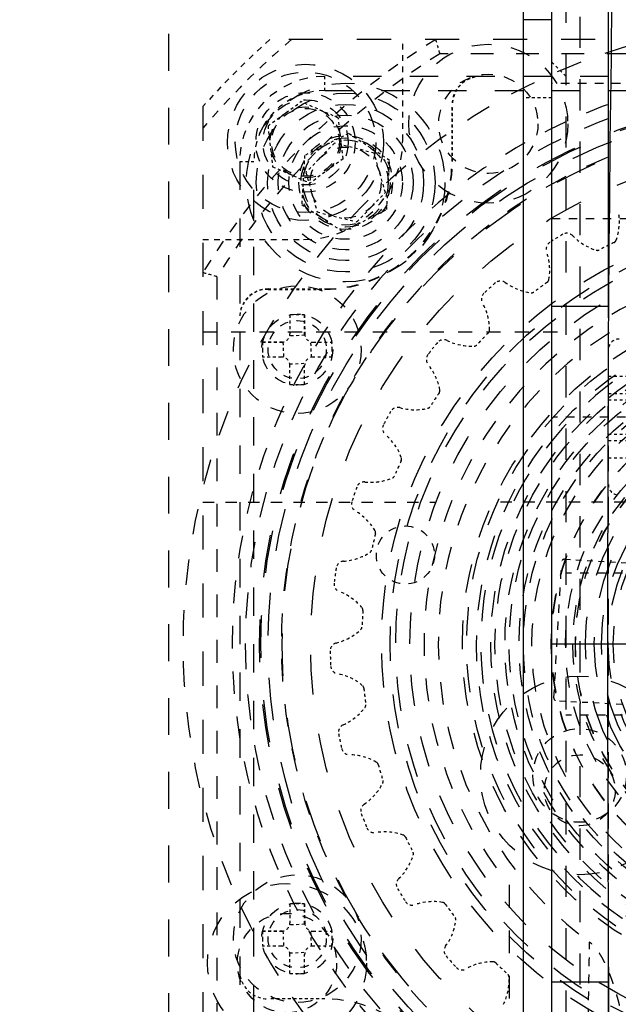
# Model space of a CAD drawing. Header units: millimetres. Extents: x 14186 to 17588, y 1400 to 3805.
# Tile 70 of 256: x 16277 to 16298, y 2707 to 2742. Entities that reach past the tile are written whole.
import ezdxf

# ---------------------------------------------------------------- set-up
doc = ezdxf.new("R2010")
doc.units = ezdxf.units.MM
doc.linetypes.add('HIDDEN', pattern=[0.2, 0.1, -0.1])
for name, color, linetype in [('DEFAULT_2', 8, 'HIDDEN'), ('INTFCLR_113701_10', 7, 'Continuous'), ('INTFCLR_113701_2_1', 7, 'Continuous'), ('INTFCLR_159558', 7, 'Continuous'), ('INTFCLR_357034', 7, 'Continuous')]:
    doc.layers.add(name, color=color, linetype=linetype)
doc.layers.add('dim', color=82, linetype='Continuous', lineweight=9)
doc.styles.get("Standard").update_dxf_attribs({"font": 'arial.ttf'})
doc.dimstyles.new('ISO-25', dxfattribs={"dimtxt": 2.5, "dimasz": 2.5, "dimexe": 1.25, "dimexo": 0.625, "dimtad": 1, "dimtxsty": 'Standard', "dimcen": 2.5, "dimadec": 0, "dimazin": 0, "dimtfac": 1, "dimtmove": 0, "dimatfit": 3, "dimfxl": 1, "dimarcsym": 0})

# ---------------------------------------------------------------- blocks, each defined once
blk = doc.blocks.new('*D27')
at = {"layer": 'Defpoints', "color": 0, "transparency": 16777216}
for p in [(17053.851, 3119.687), (16297.825, 2320.672)]:
    blk.add_point(p, dxfattribs=at)
at = {"layer": 'dim', "color": 0, "linetype": 'Continuous', "lineweight": -2, "transparency": 16777216}
for p, q in [((17253.469, 3330.657), (17070.346, 3137.12)), ((16297.825, 2320.672), (17053.851, 3119.687)), ((16281.33, 2303.239), (16264.835, 2285.806))]:
    blk.add_line(p, q, dxfattribs=at)
at = {"layer": 'dim', "color": 0, "transparency": 16777216}
for points in [[(17067.44, 3139.87), (17073.251, 3134.371), (17053.851, 3119.687)], [(16278.424, 2305.989), (16284.235, 2300.49), (16297.825, 2320.672)]]:
    blk.add_solid(points, dxfattribs=at)
at = {"layer": 'dim', "color": 0, "transparency": 16777216, "insert": (17191.287, 3297.171), "char_height": 30, "attachment_point": 5, "rotation": 46.5835}
blk.add_mtext('∅1100', dxfattribs=at)
blk = doc.blocks.new('*D28')
at = {"layer": 'Defpoints', "color": 0, "transparency": 16777216}
for p in [(17217.995, 2998.669), (16133.681, 2441.691)]:
    blk.add_point(p, dxfattribs=at)
at = {"layer": 'dim', "color": 0, "linetype": 'Continuous', "lineweight": -2, "transparency": 16777216}
for p, q in [((17380.14, 3081.958), (17239.343, 3009.635)), ((16133.681, 2441.691), (17217.995, 2998.669)), ((16112.333, 2430.725), (16090.984, 2419.759))]:
    blk.add_line(p, q, dxfattribs=at)
at = {"layer": 'dim', "color": 0, "transparency": 16777216}
for points in [[(17237.515, 3013.193), (17241.17, 3006.077), (17217.995, 2998.669)], [(16110.505, 2434.283), (16114.16, 2427.167), (16133.681, 2441.691)]]:
    blk.add_solid(points, dxfattribs=at)
at = {"layer": 'dim', "color": 0, "transparency": 16777216, "insert": (17310.293, 3070.985), "char_height": 30, "attachment_point": 5, "rotation": 27.1882}
blk.add_mtext('∅1219', dxfattribs=at)

msp = doc.modelspace()

# ---------------------------------------------------------------- linework, layer by layer
at = {"color": 7, "linetype": 'Continuous'}
for p, q in [((16295.838, 2675.186), (16295.838, 2765.174)), ((16297.838, 2732.088), (16297.838, 2765.174)), ((16294.838, 2695.18), (16294.838, 2745.18)), ((16295.838, 2742.18), (16294.838, 2742.18)), ((16295.838, 2732.088), (16297.838, 2732.088)), ((16297.807, 2720.18), (16295.838, 2720.18)), ((16298.792, 2720.18), (16297.807, 2720.18)), ((16297.838, 2708.271), (16295.838, 2708.271)), ((16297.838, 2675.186), (16297.838, 2708.271))]:
    msp.add_line(p, q, dxfattribs=at)
for centre, radius in [((16675.838, 2720.18), 609.5), ((16675.838, 2720.18), 550), ((16400.838, 2720.18), 275)]:
    msp.add_circle(centre, radius)
for centre, radius, start, end in [((17875.786, 2720.062), 1577.994, 178.718974, 179.563343), ((18670.28, 2720.066), 2372.473, 179.709034, 179.997241), ((18670.283, 2720.294), 2372.476, 180.002759, 180.290828), ((17875.402, 2720.292), 1577.61, 180.436553, 181.28113)]:
    msp.add_arc(centre, radius, start, end, dxfattribs=at)
at = {"layer": 'DEFAULT_2', "color": 8, "linetype": 'HIDDEN', "ltscale": 11}
for p, q in [((16296.338, 2765.174), (16296.338, 2675.186)), ((16296.838, 2675.186), (16296.838, 2765.174))]:
    msp.add_line(p, q, dxfattribs=at)
at = {"layer": 'DEFAULT_2', "color": 8, "linetype": 'HIDDEN', "ltscale": 12}
for p, q in [((16323.773, 2741.48), (16285.902, 2741.48)), ((16283.538, 2739.116), (16283.538, 2701.244))]:
    msp.add_line(p, q, dxfattribs=at)
at = {"layer": 'DEFAULT_2', "color": 8, "linetype": 'HIDDEN', "ltscale": 2}
for p, q in [((16290.588, 2737.93), (16290.588, 2741.48)), ((16283.538, 2734.43), (16287.088, 2734.43)), ((16296.295, 2723.173), (16298.99, 2723.019)), ((16298.705, 2718.027), (16296.009, 2718.181))]:
    msp.add_line(p, q, dxfattribs=at)
at = {"layer": 'DEFAULT_2', "color": 8, "linetype": 'HIDDEN', "ltscale": 8}
for p, q in [((16317.784, 2740.98), (16291.891, 2740.98)), ((16284.038, 2733.126), (16284.038, 2707.233)), ((16294.338, 2711.695), (16294.338, 2690.246))]:
    msp.add_line(p, q, dxfattribs=at)
at = {"layer": 'DEFAULT_2', "color": 8, "linetype": 'HIDDEN', "ltscale": 0.5}
for p, q in [((16295.838, 2740.68), (16296.338, 2740.18)), ((16286.608, 2731.779), (16286.608, 2731.115)), ((16287.128, 2731.779), (16287.13, 2731.06)), ((16287.128, 2731.075), (16287.128, 2731.779)), ((16285.644, 2730.815), (16286.363, 2730.818)), ((16286.348, 2730.815), (16285.644, 2730.815)), ((16287.428, 2730.815), (16288.092, 2730.815)), ((16286.308, 2730.295), (16285.644, 2730.295)), ((16286.608, 2729.331), (16286.608, 2730.046)), ((16288.092, 2730.295), (16287.373, 2730.292)), ((16288.092, 2730.295), (16287.388, 2730.295)), ((16287.128, 2729.331), (16287.128, 2729.995)), ((16286.608, 2711.029), (16286.608, 2710.365)), ((16287.128, 2711.029), (16287.13, 2710.31)), ((16287.128, 2710.325), (16287.128, 2711.029)), ((16285.644, 2710.065), (16286.363, 2710.068)), ((16286.348, 2710.065), (16285.644, 2710.065)), ((16287.428, 2710.065), (16288.092, 2710.065)), ((16286.308, 2709.545), (16285.644, 2709.545)), ((16286.608, 2708.581), (16286.608, 2709.296)), ((16287.128, 2708.581), (16287.128, 2709.245)), ((16288.092, 2709.545), (16287.373, 2709.542)), ((16288.092, 2709.545), (16287.388, 2709.545))]:
    msp.add_line(p, q, dxfattribs=at)
at = {"layer": 'DEFAULT_2', "color": 8, "linetype": 'HIDDEN', "ltscale": 0.4}
for p, q in [((16287.838, 2739.68), (16287.838, 2740.18)), ((16284.838, 2737.18), (16285.338, 2737.18)), ((16286.363, 2730.818), (16286.388, 2730.284)), ((16287.13, 2731.06), (16286.597, 2731.035)), ((16287.373, 2730.292), (16287.348, 2730.826)), ((16286.606, 2730.05), (16287.139, 2730.075)), ((16287.13, 2710.31), (16286.597, 2710.285)), ((16286.363, 2710.068), (16286.388, 2709.534)), ((16287.373, 2709.542), (16287.348, 2710.076)), ((16286.606, 2709.3), (16287.139, 2709.325))]:
    msp.add_line(p, q, dxfattribs=at)
at = {"layer": 'DEFAULT_2', "color": 8, "linetype": 'HIDDEN', "ltscale": 10}
for p, q in [((16321.838, 2740.18), (16287.838, 2740.18)), ((16287.838, 2739.68), (16321.838, 2739.68)), ((16284.838, 2737.18), (16284.838, 2703.18)), ((16285.338, 2703.18), (16285.338, 2737.18))]:
    msp.add_line(p, q, dxfattribs=at)
at = {"layer": 'DEFAULT_2', "color": 8, "linetype": 'HIDDEN', "ltscale": 3}
for p, q in [((16301.863, 2739.93), (16295.838, 2739.93)), ((16295.838, 2735.18), (16301.838, 2735.18)), ((16300.838, 2728.18), (16295.893, 2728.18)), ((16295.915, 2718.286), (16296.189, 2723.079)), ((16301.338, 2722.68), (16296.338, 2722.68)), ((16301.338, 2717.68), (16296.338, 2717.68))]:
    msp.add_line(p, q, dxfattribs=at)
at = {"layer": 'DEFAULT_2', "color": 8, "linetype": 'HIDDEN', "ltscale": 0.7}
msp.add_line((16295.838, 2739.43), (16294.838, 2739.43), dxfattribs=at)
at = {"layer": 'DEFAULT_2', "color": 8, "linetype": 'HIDDEN'}
for p, q in [((16285.837, 2738.434), (16286.998, 2739.292)), ((16288.321, 2738.715), (16286.998, 2739.292)), ((16292.324, 2737.193), (16292.324, 2739.18)), ((16292.338, 2737.18), (16292.338, 2739.18)), ((16288.483, 2737.281), (16288.321, 2738.715)), ((16285.837, 2738.434), (16285.999, 2737)), ((16288.674, 2738.172), (16287.127, 2737.395)), ((16290.122, 2737.221), (16288.674, 2738.172)), ((16288.177, 2737.831), (16287.174, 2736.794)), ((16289.578, 2737.481), (16288.177, 2737.831)), ((16287.127, 2737.395), (16287.027, 2735.666)), ((16289.974, 2736.093), (16289.578, 2737.481)), ((16285.999, 2737), (16287.322, 2736.423)), ((16288.483, 2737.281), (16287.322, 2736.423)), ((16290.022, 2735.492), (16290.122, 2737.221)), ((16287.174, 2736.794), (16287.571, 2735.406)), ((16288.971, 2735.056), (16289.974, 2736.093)), ((16287.027, 2735.666), (16288.474, 2734.714)), ((16287.571, 2735.406), (16288.971, 2735.056)), ((16288.474, 2734.714), (16290.022, 2735.492)), ((16285.838, 2732.693), (16287.824, 2732.693)), ((16285.838, 2732.68), (16287.838, 2732.68)), ((16287.838, 2707.68), (16285.838, 2707.68))]:
    msp.add_line(p, q, dxfattribs=at)
at = {"layer": 'DEFAULT_2', "color": 8, "linetype": 'HIDDEN', "ltscale": 9}
msp.add_line((16297.838, 2708.271), (16297.838, 2732.088), dxfattribs=at)
at = {"layer": 'DEFAULT_2', "color": 8, "linetype": 'HIDDEN', "ltscale": 5}
msp.add_line((16283.538, 2731.18), (16296.177, 2731.18), dxfattribs=at)
at = {"layer": 'DEFAULT_2', "color": 8, "linetype": 'HIDDEN', "ltscale": 0.9}
for p, q in [((16297.838, 2729.618), (16299.138, 2729.618)), ((16297.838, 2729.01), (16299.138, 2729.01)), ((16297.838, 2728.788), (16299.138, 2728.788)), ((16297.838, 2727.572), (16299.138, 2727.572)), ((16297.838, 2727.35), (16299.138, 2727.35)), ((16297.838, 2726.742), (16299.138, 2726.742))]:
    msp.add_line(p, q, dxfattribs=at)
at = {"layer": 'DEFAULT_2', "color": 8, "linetype": 'HIDDEN', "ltscale": 4}
for p, q in [((16283.538, 2725.18), (16291.761, 2725.18)), ((16300.838, 2725.18), (16293.929, 2725.18))]:
    msp.add_line(p, q, dxfattribs=at)
at = {"layer": 'DEFAULT_2', "color": 8, "linetype": 'HIDDEN', "ltscale": 7}
for centre, radius in [((16293.604, 2738.512), 2.8), ((16287.16, 2737.858), 2.75), ((16288.574, 2736.443), 2.75), ((16304.838, 2720.18), 8.167), ((16286.506, 2708.946), 2.8)]:
    msp.add_circle(centre, radius, dxfattribs=at)
at = {"layer": 'DEFAULT_2', "color": 8, "linetype": 'HIDDEN', "ltscale": 6}
for centre, radius in [((16287.16, 2737.858), 2.475), ((16288.574, 2736.443), 2.375)]:
    msp.add_circle(centre, radius, dxfattribs=at)
at = {"layer": 'DEFAULT_2', "color": 8, "linetype": 'HIDDEN', "ltscale": 4}
for centre, radius in [((16293.604, 2738.512), 1.75), ((16287.16, 2737.858), 1.75), ((16287.16, 2737.858), 1.25), ((16287.16, 2737.858), 1.194), ((16288.574, 2736.443), 1.65), ((16288.574, 2736.443), 1.25), ((16286.868, 2730.555), 1.25), ((16296.827, 2715.555), 1.65), ((16296.827, 2715.03), 1.25), ((16286.868, 2709.805), 1.25), ((16286.506, 2708.946), 1.75)]:
    msp.add_circle(centre, radius, dxfattribs=at)
at = {"layer": 'DEFAULT_2', "color": 8, "linetype": 'HIDDEN', "ltscale": 8}
for centre, radius in [((16288.574, 2736.443), 3.5), ((16288.574, 2736.443), 3.15), ((16304.838, 2720.18), 10.5), ((16304.838, 2720.18), 10), ((16304.838, 2720.18), 9.7), ((16296.827, 2715.555), 3.5)]:
    msp.add_circle(centre, radius, dxfattribs=at)
at = {"layer": 'DEFAULT_2', "color": 8, "linetype": 'HIDDEN', "ltscale": 15}
for radius in [19.3, 19.25, 19, 18.5]:
    msp.add_circle((16304.838, 2720.18), radius, dxfattribs=at)
at = {"layer": 'DEFAULT_2', "color": 8, "linetype": 'HIDDEN', "ltscale": 5}
for centre, radius in [((16287.16, 2737.858), 1.5), ((16288.574, 2736.443), 2), ((16288.574, 2736.443), 1.571), ((16288.574, 2736.443), 1.5), ((16286.868, 2730.555), 2.25), ((16286.868, 2709.805), 2.25)]:
    msp.add_circle(centre, radius, dxfattribs=at)
at = {"layer": 'DEFAULT_2', "color": 8, "linetype": 'HIDDEN', "ltscale": 14}
for radius in [17.5, 7.5, 7.25]:
    msp.add_circle((16304.838, 2720.18), radius, dxfattribs=at)
at = {"layer": 'DEFAULT_2', "color": 8, "linetype": 'HIDDEN', "ltscale": 12}
for radius in [15, 14.7, 14.5]:
    msp.add_circle((16304.838, 2720.18), radius, dxfattribs=at)
at = {"layer": 'DEFAULT_2', "color": 8, "linetype": 'HIDDEN', "ltscale": 11}
msp.add_circle((16304.838, 2720.18), 14, dxfattribs=at)
at = {"layer": 'DEFAULT_2', "color": 8, "linetype": 'HIDDEN', "ltscale": 10}
msp.add_circle((16304.838, 2720.18), 12, dxfattribs=at)
at = {"layer": 'DEFAULT_2', "color": 8, "linetype": 'HIDDEN', "ltscale": 3}
for centre in [(16286.868, 2730.555), (16290.681, 2723.318), (16286.868, 2709.805)]:
    msp.add_circle(centre, 1.025, dxfattribs=at)
at = {"layer": 'DEFAULT_2', "color": 8, "linetype": 'HIDDEN', "ltscale": 9}
msp.add_circle((16304.838, 2720.18), 11, dxfattribs=at)
at = {"layer": 'DEFAULT_2', "color": 8, "linetype": 'HIDDEN', "ltscale": 13}
msp.add_circle((16304.838, 2720.18), 6.833, dxfattribs=at)
at = {"layer": 'DEFAULT_2', "color": 8, "linetype": 'HIDDEN', "ltscale": 9}
for radius, start, end in [(22, 87.815, 272.185), (19.8, 32.6534, 120.3466), (19.8, 122.6534, 210.3466), (19.8, 212.6534, 300.3466)]:
    msp.add_arc((16304.838, 2720.18), radius, start, end, dxfattribs=at)
at = {"layer": 'DEFAULT_2', "color": 8, "linetype": 'HIDDEN', "ltscale": 2}
for centre, radius, start, end in [((16304.838, 2720.18), 28.5, 131.6371, 138.3629), ((16287.838, 2737.18), 2.5, 90, 180)]:
    msp.add_arc(centre, radius, start, end, dxfattribs=at)
at = {"layer": 'DEFAULT_2', "color": 8, "linetype": 'HIDDEN', "ltscale": 3}
for centre, radius, start, end in [((16304.838, 2720.18), 28, 130.4728, 139.5272), ((16287.838, 2737.18), 3, 90, 180), ((16287.088, 2737.93), 3.5, 270, 0)]:
    msp.add_arc(centre, radius, start, end, dxfattribs=at)
at = {"layer": 'DEFAULT_2', "color": 8, "linetype": 'HIDDEN', "ltscale": 4}
for centre, radius, start, end in [((16304.838, 2720.18), 25, 121.5701, 148.4299), ((16304.838, 2720.18), 24.5, 121.8991, 148.1009), ((16287.824, 2737.193), 4.5, 270, 360), ((16287.838, 2737.18), 4.5, 270, 360), ((16287.838, 2703.18), 4.5, 0, 90)]:
    msp.add_arc(centre, radius, start, end, dxfattribs=at)
at = {"layer": 'DEFAULT_2', "color": 8, "linetype": 'HIDDEN', "ltscale": 0.4}
for centre, radius, start, end in [((16465.964, 2790.727), 181.042, 195.78465, 195.94916), ((16304.838, 2720.18), 16.81, 120.8068, 122.6439), ((16304.838, 2720.18), 15.7, 115.6789, 117.7717), ((16234.29, 2559.054), 181.042, 74.05084, 74.21535), ((16304.838, 2720.18), 16.81, 130.8068, 132.6439), ((16304.838, 2720.18), 15.7, 125.6789, 127.7703), ((16304.838, 2720.18), 15.7, 135.6786, 137.7706), ((16304.838, 2720.18), 16.81, 140.8068, 142.6439), ((16298.213, 2730.555), 0.375, 90, 180), ((16304.838, 2720.18), 15.7, 145.6789, 147.7717), ((16304.838, 2720.18), 16.81, 150.8068, 152.6439), ((16304.838, 2720.18), 15.7, 155.6789, 157.7717), ((16304.838, 2720.18), 16.81, 160.8068, 162.6439), ((16298.213, 2725.805), 0.375, 180, 270), ((16304.838, 2720.18), 15.7, 165.6789, 167.7717), ((16304.838, 2720.18), 16.81, 170.8068, 172.6439), ((16304.838, 2720.18), 15.7, 175.679, 177.7717), ((16304.838, 2720.18), 16.81, 180.8068, 182.6439), ((16304.838, 2720.18), 15.7, 185.679, 187.7717), ((16304.838, 2720.18), 16.81, 190.8068, 192.6433), ((16304.838, 2720.18), 15.7, 195.679, 197.7717), ((16304.838, 2720.18), 16.81, 200.8068, 202.6439), ((16304.838, 2720.18), 15.7, 205.679, 207.7717), ((16304.838, 2720.18), 16.81, 210.8068, 212.6439), ((16304.838, 2720.18), 15.7, 215.6801, 217.7717), ((16304.838, 2720.18), 16.81, 220.8068, 222.6439), ((16304.838, 2720.18), 15.7, 225.679, 227.7717)]:
    msp.add_arc(centre, radius, start, end, dxfattribs=at)
at = {"layer": 'DEFAULT_2', "color": 8, "linetype": 'HIDDEN', "ltscale": 8}
for radius, start, end in [(20.268, 87.7236, 272.2764), (18.536, 87.6196, 272.3804), (13.5, 321.0576, 218.9424), (13, 306.1145, 233.8877)]:
    msp.add_arc((16304.838, 2720.18), radius, start, end, dxfattribs=at)
at = {"layer": 'DEFAULT_2', "color": 8, "linetype": 'HIDDEN'}
for centre, start, end in [((16293.324, 2739.18), 90, 180), ((16293.338, 2739.18), 90, 180), ((16285.838, 2731.693), 90, 180), ((16285.838, 2731.68), 90, 180), ((16285.838, 2708.68), 180, 270)]:
    msp.add_arc(centre, 1, start, end, dxfattribs=at)
at = {"layer": 'DEFAULT_2', "color": 8, "linetype": 'HIDDEN', "ltscale": 0.7}
for centre, start, end in [((16296.248, 2735.071), 340.5816, 9.301), ((16297.99, 2735.948), 224.1681, 252.8694), ((16293.793, 2733.353), 350.5816, 19.301), ((16295.356, 2734.52), 234.1497, 262.8691), ((16291.673, 2731.235), 0.5816, 29.301), ((16293.01, 2732.655), 244.1497, 272.8691), ((16289.953, 2728.781), 10.5816, 39.301), ((16291.023, 2730.412), 254.1497, 282.8691), ((16288.686, 2726.066), 20.5816, 49.301), ((16289.456, 2727.857), 264.1497, 292.8543), ((16287.909, 2723.172), 30.5816, 59.301), ((16288.357, 2725.07), 274.1497, 302.8691), ((16287.647, 2720.187), 40.5816, 69.301), ((16287.758, 2722.134), 284.1497, 312.8691), ((16287.907, 2717.202), 50.5816, 79.301), ((16287.678, 2719.138), 294.1497, 322.8691), ((16288.681, 2714.307), 60.5961, 89.301), ((16288.12, 2716.174), 304.1497, 332.8691), ((16289.946, 2711.59), 70.5816, 99.301), ((16289.069, 2713.332), 314.1497, 342.8691), ((16291.664, 2709.135), 80.5816, 109.3012), ((16290.498, 2710.698), 324.1497, 352.8691), ((16293.782, 2707.015), 90.5816, 119.301), ((16292.362, 2708.352), 334.1497, 2.8691)]:
    msp.add_arc(centre, 1.975, start, end, dxfattribs=at)
at = {"layer": 'DEFAULT_2', "color": 8, "linetype": 'HIDDEN', "ltscale": 0.3}
for centre, radius, start, end in [((16296.372, 2734.377), 0.28, 44.0199, 120.8068), ((16295.921, 2734.099), 0.28, 122.6438, 199.301), ((16294.035, 2732.692), 0.28, 54.1497, 130.8068), ((16293.64, 2732.339), 0.28, 132.6438, 209.301), ((16286.308, 2731.115), 0.3, 270, 360), ((16287.428, 2731.115), 0.3, 180, 270), ((16292.027, 2730.626), 0.28, 64.1497, 140.8068), ((16291.698, 2730.21), 0.28, 142.6438, 219.301), ((16286.308, 2729.995), 0.3, 0, 90), ((16287.428, 2729.995), 0.3, 90, 180), ((16290.407, 2728.242), 0.28, 74.1497, 150.8068), ((16290.156, 2727.776), 0.28, 152.6438, 229.301), ((16289.227, 2725.614), 0.28, 84.1497, 160.8068), ((16289.06, 2725.111), 0.28, 162.6439, 239.301), ((16288.52, 2722.821), 0.28, 94.1497, 170.8068), ((16288.444, 2722.296), 0.28, 172.6439, 249.301), ((16288.309, 2719.947), 0.28, 104.1497, 180.8068), ((16288.325, 2719.417), 0.28, 182.6439, 259.301), ((16288.601, 2717.081), 0.28, 114.1497, 190.8068), ((16288.709, 2716.562), 0.28, 192.6087, 269.301), ((16289.386, 2714.308), 0.28, 124.1497, 200.8068), ((16289.582, 2713.816), 0.28, 202.6439, 279.301), ((16290.64, 2711.714), 0.28, 134.1497, 210.8068), ((16290.919, 2711.263), 0.28, 212.6439, 289.2998), ((16286.308, 2710.365), 0.3, 270, 360), ((16287.428, 2710.365), 0.3, 180, 270), ((16286.308, 2709.245), 0.3, 0, 90), ((16287.428, 2709.245), 0.3, 90, 180), ((16292.326, 2709.377), 0.28, 144.1497, 220.8068), ((16292.679, 2708.982), 0.28, 222.6439, 299.301)]:
    msp.add_arc(centre, radius, start, end, dxfattribs=at)
at = {"layer": 'DEFAULT_2', "color": 8, "linetype": 'HIDDEN', "ltscale": 0.08}
for centre, start, end in [((16297.969, 2734.464), 295.679, 340.5816), ((16297.452, 2734.204), 252.8724, 297.7717), ((16295.593, 2733.055), 305.679, 350.5816), ((16295.129, 2732.709), 262.8691, 307.9241), ((16293.498, 2731.254), 315.7116, 0.5816), ((16293.101, 2730.832), 272.8691, 317.8898), ((16291.747, 2729.117), 325.679, 10.5816), ((16291.43, 2728.633), 282.8691, 327.7717), ((16290.394, 2726.708), 335.679, 20.5816), ((16290.166, 2726.176), 292.6743, 337.7717), ((16289.48, 2724.1), 345.679, 30.5816), ((16289.347, 2723.537), 302.8691, 347.7717), ((16289.033, 2721.374), 355.679, 40.5816), ((16289, 2720.796), 312.8691, 357.7717), ((16289.066, 2718.611), 5.679, 50.5816), ((16289.133, 2718.037), 322.8691, 7.7717), ((16289.577, 2715.896), 15.6789, 60.7726), ((16289.744, 2715.342), 332.8691, 17.7717), ((16290.553, 2713.312), 25.6789, 70.5816), ((16290.813, 2712.795), 342.8691, 27.7717), ((16291.963, 2710.935), 35.5609, 80.5816), ((16292.309, 2710.471), 352.8691, 37.7717), ((16293.764, 2708.84), 45.6789, 90.5816), ((16294.185, 2708.443), 2.8691, 47.7717)]:
    msp.add_arc(centre, 0.15, start, end, dxfattribs=at)
at = {"layer": 'DEFAULT_2', "color": 8, "linetype": 'HIDDEN', "ltscale": 11}
msp.add_arc((16304.838, 2720.18), 11.5, 93.7393, 273.4333, dxfattribs=at)
at = {"layer": 'DEFAULT_2', "color": 8, "linetype": 'HIDDEN', "ltscale": 0.1}
for centre, start, end in [((16296.289, 2723.073), 86.7253, 176.7253), ((16296.015, 2718.281), 176.7253, 266.7253)]:
    msp.add_arc(centre, 0.1, start, end, dxfattribs=at)
at = {"layer": 'DEFAULT_2', "color": 8, "linetype": 'HIDDEN', "ltscale": 0.4}
for points in [[(16287.128, 2731.779), (16287.041, 2731.781), (16286.868, 2731.783), (16286.694, 2731.781), (16286.608, 2731.779)], [(16286.608, 2729.331), (16286.694, 2729.329), (16286.868, 2729.327), (16287.041, 2729.329), (16287.128, 2729.331)], [(16287.128, 2711.029), (16287.041, 2711.031), (16286.868, 2711.033), (16286.694, 2711.031), (16286.608, 2711.029)], [(16286.608, 2708.581), (16286.694, 2708.579), (16286.868, 2708.577), (16287.041, 2708.579), (16287.128, 2708.581)]]:
    msp.add_open_spline(points, degree=3, dxfattribs=at)
at = {"layer": 'DEFAULT_2', "color": 8, "linetype": 'HIDDEN', "ltscale": 0.2}
for points, knots in [([(16285.644, 2730.815), (16285.643, 2730.793), (16285.642, 2730.707), (16285.641, 2730.62), (16285.641, 2730.555)], [0, 0, 0, 0, 0.249916, 1, 1, 1, 1]), ([(16288.095, 2730.555), (16288.095, 2730.577), (16288.094, 2730.663), (16288.093, 2730.75), (16288.092, 2730.815)], [0, 0, 0, 0, 0.250063, 1, 1, 1, 1]), ([(16285.641, 2730.555), (16285.641, 2730.533), (16285.641, 2730.447), (16285.642, 2730.36), (16285.644, 2730.295)], [0, 0, 0, 0, 0.250063, 1, 1, 1, 1]), ([(16288.092, 2730.295), (16288.092, 2730.317), (16288.094, 2730.403), (16288.095, 2730.49), (16288.095, 2730.555)], [0, 0, 0, 0, 0.249916, 1, 1, 1, 1]), ([(16285.644, 2710.065), (16285.643, 2710.043), (16285.642, 2709.957), (16285.641, 2709.87), (16285.641, 2709.805)], [0, 0, 0, 0, 0.249916, 1, 1, 1, 1]), ([(16288.095, 2709.805), (16288.095, 2709.827), (16288.094, 2709.913), (16288.093, 2710), (16288.092, 2710.065)], [0, 0, 0, 0, 0.250063, 1, 1, 1, 1]), ([(16285.641, 2709.805), (16285.641, 2709.783), (16285.641, 2709.697), (16285.642, 2709.61), (16285.644, 2709.545)], [0, 0, 0, 0, 0.250063, 1, 1, 1, 1]), ([(16288.092, 2709.545), (16288.092, 2709.567), (16288.094, 2709.653), (16288.095, 2709.74), (16288.095, 2709.805)], [0, 0, 0, 0, 0.249916, 1, 1, 1, 1])]:
    msp.add_open_spline(points, degree=3, knots=knots, dxfattribs=at)
at = {"layer": 'DEFAULT_2', "color": 8, "linetype": 'HIDDEN', "ltscale": 3}
msp.add_open_spline([(16297.073, 2702.839), (16297.079, 2703.41), (16297.089, 2704.266), (16297.104, 2705.407), (16297.116, 2706.262), (16297.13, 2707.117), (16297.149, 2708.255), (16297.165, 2709.109), (16297.176, 2709.677)], degree=3, knots=[0, 0, 0, 0, 0.250333, 0.375461, 0.500539, 0.625551, 0.750477, 1, 1, 1, 1], dxfattribs=at)
at = {"layer": 'DEFAULT_2', "color": 8, "linetype": 'HIDDEN', "ltscale": 4}
msp.add_open_spline([(16298.838, 2701.893), (16298.838, 2701.977), (16298.837, 2702.146), (16298.834, 2702.4), (16298.829, 2702.611), (16298.824, 2702.779), (16298.818, 2702.948), (16298.81, 2703.159), (16298.8, 2703.37), (16298.79, 2703.539), (16298.78, 2703.707), (16298.766, 2703.918), (16298.747, 2704.17), (16298.725, 2704.423), (16298.701, 2704.675), (16298.674, 2704.927), (16298.644, 2705.178), (16298.618, 2705.388), (16298.595, 2705.555), (16298.577, 2705.68), (16298.559, 2705.806), (16298.539, 2705.931), (16298.519, 2706.056), (16298.492, 2706.223), (16298.463, 2706.389), (16298.432, 2706.555), (16298.407, 2706.679), (16298.382, 2706.803), (16298.356, 2706.927), (16298.329, 2707.051), (16298.301, 2707.175), (16298.272, 2707.298), (16298.241, 2707.421), (16298.21, 2707.543), (16298.177, 2707.666), (16298.143, 2707.788), (16298.107, 2707.909), (16298.07, 2708.03), (16298.031, 2708.151), (16297.998, 2708.251), (16297.97, 2708.331), (16297.949, 2708.39), (16297.927, 2708.45), (16297.904, 2708.509), (16297.881, 2708.568), (16297.858, 2708.627), (16297.834, 2708.685), (16297.809, 2708.744), (16297.783, 2708.801), (16297.757, 2708.859), (16297.73, 2708.916), (16297.702, 2708.973), (16297.673, 2709.03), (16297.633, 2709.104), (16297.592, 2709.178), (16297.548, 2709.25), (16297.513, 2709.303), (16297.478, 2709.355), (16297.447, 2709.398), (16297.421, 2709.431), (16297.401, 2709.456), (16297.381, 2709.481), (16297.361, 2709.505), (16297.34, 2709.528), (16297.318, 2709.552), (16297.296, 2709.574), (16297.266, 2709.604), (16297.226, 2709.639), (16297.193, 2709.665), (16297.176, 2709.678)], degree=3, knots=[0, 0, 0, 0, 0.031248, 0.062498, 0.093747, 0.109372, 0.124997, 0.156246, 0.187495, 0.203119, 0.218743, 0.249992, 0.281241, 0.31249, 0.343739, 0.374987, 0.406236, 0.437485, 0.453109, 0.468734, 0.484358, 0.499982, 0.515607, 0.531231, 0.56248, 0.578104, 0.593729, 0.609353, 0.624978, 0.640602, 0.656227, 0.671851, 0.687476, 0.7031, 0.718725, 0.734349, 0.749974, 0.765598, 0.781223, 0.796848, 0.80466, 0.812473, 0.820285, 0.828098, 0.83591, 0.843723, 0.851535, 0.859348, 0.867161, 0.874974, 0.882786, 0.890599, 0.898412, 0.906225, 0.921851, 0.929664, 0.937478, 0.945291, 0.953106, 0.957013, 0.96092, 0.964827, 0.968735, 0.972642, 0.97655, 0.980458, 0.984367, 0.992186, 1, 1, 1, 1], dxfattribs=at)
at = {"layer": 'INTFCLR_113701_10', "color": 8, "linetype": 'HIDDEN', "ltscale": 10}
msp.add_circle((16304.838, 2720.18), 12.15, dxfattribs=at)
at = {"layer": 'INTFCLR_113701_10', "color": 8, "linetype": 'HIDDEN', "ltscale": 9}
for radius in [11.65, 11.15]:
    msp.add_circle((16304.838, 2720.18), radius, dxfattribs=at)
at = {"layer": 'INTFCLR_113701_10', "color": 8, "linetype": 'HIDDEN', "ltscale": 8}
for radius in [10.65, 10.15]:
    msp.add_circle((16304.838, 2720.18), radius, dxfattribs=at)
at = {"layer": 'INTFCLR_113701_10', "color": 8, "linetype": 'HIDDEN', "ltscale": 7}
for radius in [9.02, 9.01, 8.51, 8.159]:
    msp.add_circle((16304.838, 2720.18), radius, dxfattribs=at)
at = {"layer": 'INTFCLR_113701_10', "color": 8, "linetype": 'HIDDEN', "ltscale": 15}
msp.add_circle((16304.838, 2720.18), 7.81, dxfattribs=at)
at = {"layer": 'INTFCLR_113701_10', "color": 8, "linetype": 'HIDDEN', "ltscale": 14}
msp.add_circle((16304.838, 2720.18), 7.5, dxfattribs=at)
at = {"layer": 'INTFCLR_113701_10', "color": 8, "linetype": 'HIDDEN', "ltscale": 13}
msp.add_circle((16304.838, 2720.18), 7.01, dxfattribs=at)
at = {"layer": 'INTFCLR_113701_2_1', "color": 8, "linetype": 'HIDDEN', "ltscale": 7}
msp.add_circle((16304.838, 2720.18), 8.25, dxfattribs=at)
at = {"layer": 'INTFCLR_113701_2_1', "color": 8, "linetype": 'HIDDEN', "ltscale": 14}
msp.add_circle((16304.838, 2720.18), 7.5, dxfattribs=at)
at = {"layer": 'INTFCLR_159558', "color": 8, "linetype": 'HIDDEN', "ltscale": 13}
msp.add_line((16282.338, 2670.18), (16282.338, 2770.18), dxfattribs=at)
at = {"layer": 'INTFCLR_159558', "color": 8, "linetype": 'HIDDEN', "ltscale": 4}
msp.add_circle((16287.16, 2737.858), 1.25, dxfattribs=at)
at = {"layer": 'INTFCLR_159558', "color": 8, "linetype": 'HIDDEN', "ltscale": 14}
msp.add_circle((16304.838, 2720.18), 17.5, dxfattribs=at)
at = {"layer": 'INTFCLR_357034', "color": 8, "linetype": 'HIDDEN', "ltscale": 11}
msp.add_circle((16304.838, 2720.18), 14, dxfattribs=at)

# ---------------------------------------------------------------- dimensions: what is measured, and where the dimension line sits
at = {"layer": 'dim'}
dim = msp.add_diameter_dim_2p(p1=(16297.825, 2320.672), p2=(17053.851, 3119.687), dimstyle='ISO-25', override={"dimtxt": 30, "dimasz": 24, "dimexe": 5.997, "dimexo": 5.997, "dimgap": 5.997, "dimdsep": 46, "dimarcsym": 1}, dxfattribs=at)
dim.commit()
dim.dimension.update_dxf_attribs({"geometry": '*D27', "text_midpoint": (17207.379, 3281.945), "dimtype": 131})
dim = msp.add_diameter_dim_2p(p1=(16133.681, 2441.691), p2=(17217.995, 2998.669), dimstyle='ISO-25', override={"dimtxt": 30, "dimasz": 24, "dimexe": 5.997, "dimexo": 5.997, "dimgap": 5.997, "dimdsep": 46, "dimarcsym": 1}, dxfattribs=at)
dim.commit()
dim.dimension.update_dxf_attribs({"geometry": '*D28', "text_midpoint": (17310.293, 3070.985)})

doc.saveas('drawing.dxf')
